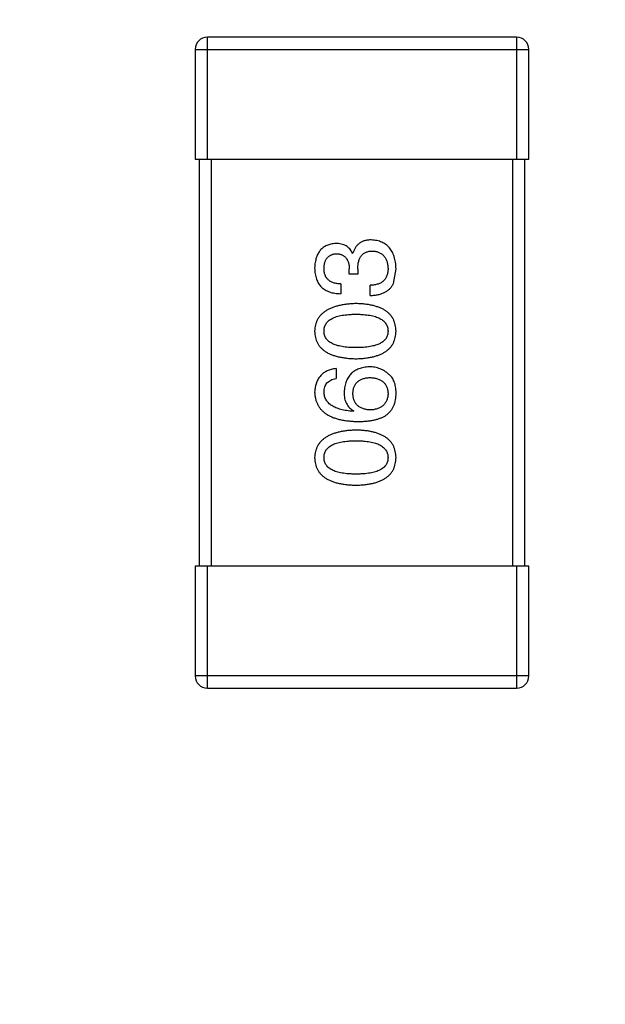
# Model space of a CAD drawing. Header units: inches. Extents: x -39 to 106, y -45 to 75.
# Tile 24 of 222: x -0.26 to 1.18, y -19.46 to -17.04. Entities that reach past the tile are written whole.
import ezdxf

# ---------------------------------------------------------------- set-up
doc = ezdxf.new("R2010")
doc.units = ezdxf.units.IN
doc.header["$LTSCALE"] = 1.21
doc.header["$MEASUREMENT"] = 0
doc.header["$PDMODE"] = 3
doc.header["$PDSIZE"] = 0.3125
doc.layers.get('0').update_dxf_attribs({"linetype": 'CONTINUOUS'})
doc.layers.get('Defpoints').update_dxf_attribs({"linetype": 'CONTINUOUS'})
doc.layers.add('DIM', color=3, linetype='CONTINUOUS')
doc.styles.get("Standard").update_dxf_attribs({"font": 'txt', "width": 0.8})
doc.dimstyles.get("Standard").update_dxf_attribs({"dimtxt": 0.15625, "dimasz": 0.1875, "dimexe": 0.125, "dimexo": 0.0625, "dimgap": 0.09, "dimtad": 0, "dimtih": 1, "dimtoh": 1, "dimzin": 4, "dimdsep": 46, "dimtxsty": 'STANDARD', "dimblk": '_FILLED', "dimblk1": '_FILLED', "dimblk2": '_FILLED', "dimcen": 0.09, "dimazin": 1, "dimtp": 0.01, "dimtm": 0.01, "dimtfac": 1, "dimtofl": 0, "dimtmove": 0, "dimatfit": 3, "dimldrblk": '_FILLED', "dimfxl": 1, "dimtolj": 1, "dimtzin": 4, "dimarcsym": 0})

# ---------------------------------------------------------------- blocks, each defined once
blk = doc.blocks.new('_FILLED')
at = {"color": 0, "linetype": 'ByBlock'}
blk.add_solid([(0, 0), (-1, 0.1667), (-1, -0.1667)], dxfattribs=at)
blk = doc.blocks.new('*D5')
at = {"layer": 'Defpoints', "color": 0}
for p in [(-37.3691, 66.4698), (1.8781, 66.4698), (-13.6719, -30.5315)]:
    blk.add_point(p, dxfattribs=at)
at = {"layer": 'DIM', "color": 0, "lineweight": -2}
for p, q in [((1.8156, 66.4698), (-37.4941, 66.4698)), ((-37.3691, 64.4698), (-37.3691, 20.9925)), ((-37.3691, -28.5315), (-37.3691, 14.9458)), ((-13.7344, -30.5315), (-37.4941, -30.5315))]:
    blk.add_line(p, q, dxfattribs=at)
at = {"layer": 'DIM', "color": 0, "lineweight": -2, "xscale": 2, "yscale": 2, "zscale": 2}
for p, rotation in [((-37.3691, 66.4698), 90), ((-37.3691, -30.5315), 270)]:
    blk.add_blockref('_FILLED', p, dxfattribs=dict(at, rotation=rotation))
at = {"layer": 'DIM', "color": 0, "insert": (-37.3691, 17.9691), "char_height": 2, "attachment_point": 5, "rotation": 90}
blk.add_mtext('\\A1;97.00', dxfattribs=at)

msp = doc.modelspace()

# ---------------------------------------------------------------- linework, layer by layer
at = {"color": 7, "linetype": 'Continuous'}
for p, q in [((0.9661, -17.0814), (0.2061, -17.0814)), ((0.2061, -17.3814), (0.2061, -17.0814)), ((0.9661, -17.0814), (0.9661, -17.3814)), ((0.1761, -17.1114), (0.9961, -17.1114)), ((0.1761, -17.1114), (0.1761, -17.3814)), ((0.9961, -17.3814), (0.9961, -17.1114)), ((0.1761, -17.3814), (0.9961, -17.3814)), ((0.1861, -17.3814), (0.1861, -18.3814)), ((0.2161, -18.3814), (0.2161, -17.3814)), ((0.9561, -17.3814), (0.9561, -18.3814)), ((0.9861, -18.3814), (0.9861, -17.3814)), ((0.5627, -17.6123), (0.5638, -17.6123)), ((0.555, -17.6637), (0.555, -17.6506)), ((0.5758, -17.6637), (0.555, -17.6637)), ((0.5758, -17.6517), (0.5758, -17.6637)), ((0.6632, -17.6867), (0.6698, -17.6506)), ((0.5343, -17.6878), (0.5343, -17.7118)), ((0.6064, -17.7162), (0.6064, -17.691)), ((0.5223, -17.8959), (0.5223, -17.9199)), ((0.566, -17.9997), (0.5649, -18.0008)), ((0.9961, -18.3814), (0.1761, -18.3814)), ((0.1761, -18.3814), (0.1761, -18.6514)), ((0.2061, -18.6814), (0.2061, -18.3814)), ((0.9661, -18.3814), (0.9661, -18.6814)), ((0.9961, -18.6514), (0.9961, -18.3814)), ((0.9961, -18.6514), (0.1761, -18.6514)), ((0.2061, -18.6814), (0.9661, -18.6814))]:
    msp.add_line(p, q, dxfattribs=at)
for centre, start, end in [((0.2061, -17.1114), 90, 180), ((0.9661, -17.1114), 0, 90), ((0.2061, -18.6514), 180, 270), ((0.9661, -18.6514), 270, 0)]:
    msp.add_arc(centre, 0.03, start, end, dxfattribs=at)
for points, knots in [([(0.5212, -17.5883), (0.5192, -17.5885), (0.5153, -17.5888), (0.5097, -17.5899), (0.5044, -17.5913), (0.4995, -17.5932), (0.495, -17.5955), (0.4909, -17.5982), (0.487, -17.6013), (0.4836, -17.6049), (0.4806, -17.6089), (0.478, -17.6133), (0.4756, -17.6182), (0.4738, -17.6234), (0.4722, -17.6291), (0.471, -17.6352), (0.4701, -17.6416), (0.4699, -17.6461), (0.4698, -17.6484)], [0, 0, 0, 0, 0.067521, 0.132139, 0.193339, 0.252064, 0.309083, 0.364848, 0.420021, 0.475612, 0.532002, 0.589602, 0.649896, 0.712634, 0.778603, 0.848416, 0.922155, 1, 1, 1, 1]), ([(0.5627, -17.6123), (0.5617, -17.6104), (0.5599, -17.6067), (0.5562, -17.6017), (0.5518, -17.5976), (0.5469, -17.5941), (0.5413, -17.5915), (0.5351, -17.5896), (0.5283, -17.5885), (0.5236, -17.5884), (0.5212, -17.5883)], [0, 0, 0, 0, 0.125227, 0.244792, 0.361427, 0.478215, 0.59667, 0.722058, 0.856314, 1, 1, 1, 1]), ([(0.6086, -17.5796), (0.6072, -17.5796), (0.6044, -17.5796), (0.6003, -17.5801), (0.5964, -17.5806), (0.5927, -17.5816), (0.5892, -17.5827), (0.5859, -17.5841), (0.5828, -17.5858), (0.5799, -17.5877), (0.5772, -17.5899), (0.5747, -17.5923), (0.5724, -17.5951), (0.5702, -17.598), (0.5683, -17.6012), (0.5665, -17.6047), (0.5651, -17.6084), (0.5642, -17.611), (0.5638, -17.6123)], [0, 0, 0, 0, 0.071215, 0.138707, 0.20396, 0.266995, 0.327734, 0.387609, 0.445602, 0.503345, 0.561136, 0.618597, 0.677672, 0.738255, 0.799989, 0.863961, 0.930555, 1, 1, 1, 1]), ([(0.6698, -17.6506), (0.6697, -17.6479), (0.6694, -17.6425), (0.6685, -17.6348), (0.6671, -17.6276), (0.6653, -17.6208), (0.663, -17.6146), (0.6603, -17.6089), (0.6571, -17.6036), (0.6535, -17.5989), (0.6494, -17.5947), (0.6449, -17.591), (0.64, -17.5878), (0.6345, -17.5851), (0.6287, -17.5829), (0.6224, -17.5813), (0.6157, -17.5801), (0.611, -17.5797), (0.6086, -17.5796)], [0, 0, 0, 0, 0.078078, 0.151942, 0.221594, 0.28726, 0.350176, 0.409768, 0.467648, 0.523784, 0.578904, 0.634014, 0.689819, 0.746826, 0.805875, 0.867063, 0.931764, 1, 1, 1, 1]), ([(0.4928, -17.6495), (0.4928, -17.6481), (0.4929, -17.6455), (0.4934, -17.6416), (0.4941, -17.638), (0.495, -17.6346), (0.4961, -17.6314), (0.4975, -17.6285), (0.4991, -17.6259), (0.5009, -17.6235), (0.5029, -17.6214), (0.5052, -17.6195), (0.5077, -17.6178), (0.5104, -17.6164), (0.5133, -17.6153), (0.5165, -17.6144), (0.5198, -17.6138), (0.5222, -17.6136), (0.5234, -17.6134)], [0, 0, 0, 0, 0.078051, 0.151197, 0.220412, 0.286742, 0.34933, 0.409464, 0.467368, 0.52298, 0.578639, 0.633998, 0.690142, 0.746855, 0.805868, 0.867776, 0.932345, 1, 1, 1, 1]), ([(0.5234, -17.6134), (0.5246, -17.6135), (0.527, -17.6137), (0.5305, -17.6142), (0.5338, -17.615), (0.5368, -17.6161), (0.5396, -17.6175), (0.5422, -17.6191), (0.5445, -17.621), (0.5466, -17.6232), (0.5485, -17.6257), (0.5501, -17.6285), (0.5516, -17.6315), (0.5527, -17.6348), (0.5536, -17.6384), (0.5544, -17.6422), (0.5549, -17.6463), (0.555, -17.6491), (0.555, -17.6506)], [0, 0, 0, 0, 0.067741, 0.131599, 0.192143, 0.249977, 0.306453, 0.361639, 0.416449, 0.471489, 0.527582, 0.584873, 0.644974, 0.70814, 0.77492, 0.845909, 0.920585, 1, 1, 1, 1]), ([(0.5758, -17.6517), (0.5758, -17.6499), (0.5759, -17.6464), (0.5763, -17.6413), (0.577, -17.6366), (0.578, -17.6322), (0.5792, -17.6281), (0.5808, -17.6244), (0.5827, -17.6211), (0.5848, -17.6181), (0.5872, -17.6154), (0.5899, -17.6131), (0.5928, -17.6112), (0.5961, -17.6096), (0.5997, -17.6084), (0.6035, -17.6075), (0.6076, -17.607), (0.6104, -17.6069), (0.6119, -17.6069)], [0, 0, 0, 0, 0.082495, 0.159728, 0.232496, 0.300725, 0.365163, 0.425859, 0.483728, 0.538892, 0.592921, 0.646195, 0.699968, 0.754746, 0.811387, 0.870806, 0.933482, 1, 1, 1, 1]), ([(0.6119, -17.6069), (0.6133, -17.607), (0.6162, -17.6072), (0.6203, -17.6079), (0.6242, -17.6089), (0.6278, -17.6103), (0.6311, -17.6119), (0.6342, -17.6138), (0.637, -17.6161), (0.6396, -17.6186), (0.6418, -17.6214), (0.6438, -17.6246), (0.6456, -17.628), (0.647, -17.6317), (0.6482, -17.6358), (0.6491, -17.6401), (0.6498, -17.6447), (0.65, -17.6479), (0.6501, -17.6495)], [0, 0, 0, 0, 0.068514, 0.133941, 0.195994, 0.255362, 0.312994, 0.369441, 0.424687, 0.480522, 0.537148, 0.594801, 0.654411, 0.716817, 0.781981, 0.850498, 0.923306, 1, 1, 1, 1]), ([(0.4698, -17.6484), (0.4699, -17.6509), (0.47, -17.6558), (0.471, -17.6629), (0.4723, -17.6695), (0.4741, -17.6757), (0.4764, -17.6814), (0.4793, -17.6865), (0.4826, -17.6913), (0.4864, -17.6955), (0.4907, -17.6992), (0.4955, -17.7025), (0.5008, -17.7052), (0.5065, -17.7076), (0.5128, -17.7094), (0.5195, -17.7107), (0.5267, -17.7116), (0.5317, -17.7117), (0.5343, -17.7118)], [0, 0, 0, 0, 0.073232, 0.142595, 0.207997, 0.270074, 0.329156, 0.386529, 0.441846, 0.496976, 0.551877, 0.607941, 0.665637, 0.725446, 0.788542, 0.855101, 0.925196, 1, 1, 1, 1]), ([(0.5343, -17.6878), (0.5326, -17.6877), (0.5294, -17.6875), (0.5246, -17.6869), (0.5202, -17.6862), (0.5162, -17.685), (0.5124, -17.6836), (0.509, -17.6819), (0.5059, -17.68), (0.5031, -17.6777), (0.5006, -17.6752), (0.4985, -17.6723), (0.4967, -17.6692), (0.4953, -17.6658), (0.4941, -17.6621), (0.4933, -17.6582), (0.4928, -17.6539), (0.4928, -17.651), (0.4928, -17.6495)], [0, 0, 0, 0, 0.078134, 0.15164, 0.221358, 0.286689, 0.348614, 0.407697, 0.464247, 0.520153, 0.574432, 0.629291, 0.684538, 0.742032, 0.801329, 0.863637, 0.930123, 1, 1, 1, 1]), ([(0.6501, -17.6495), (0.6501, -17.6511), (0.6501, -17.6543), (0.6495, -17.6589), (0.6487, -17.6632), (0.6475, -17.6672), (0.646, -17.6709), (0.6441, -17.6743), (0.6418, -17.6774), (0.6393, -17.6802), (0.6363, -17.6826), (0.6331, -17.6848), (0.6294, -17.6866), (0.6255, -17.6881), (0.6212, -17.6893), (0.6166, -17.6902), (0.6116, -17.6908), (0.6082, -17.691), (0.6064, -17.691)], [0, 0, 0, 0, 0.071272, 0.13882, 0.201858, 0.262757, 0.320043, 0.376709, 0.431462, 0.486034, 0.541209, 0.597703, 0.65589, 0.717768, 0.782056, 0.850407, 0.92277, 1, 1, 1, 1]), ([(0.6064, -17.7162), (0.6082, -17.7161), (0.6117, -17.716), (0.6168, -17.7155), (0.6217, -17.7148), (0.6263, -17.714), (0.6307, -17.7129), (0.6349, -17.7116), (0.6388, -17.71), (0.6425, -17.7083), (0.6459, -17.7063), (0.6491, -17.7042), (0.6521, -17.7018), (0.6548, -17.6992), (0.6573, -17.6964), (0.6595, -17.6933), (0.6616, -17.6901), (0.6627, -17.6878), (0.6632, -17.6867)], [0, 0, 0, 0, 0.078937, 0.154495, 0.226898, 0.296844, 0.363348, 0.427781, 0.48946, 0.549586, 0.607902, 0.664733, 0.720805, 0.776157, 0.831175, 0.886736, 0.943094, 1, 1, 1, 1]), ([(0.5714, -17.7361), (0.5674, -17.7363), (0.5596, -17.7366), (0.5483, -17.7377), (0.5378, -17.7394), (0.528, -17.7414), (0.5189, -17.7439), (0.5106, -17.747), (0.5031, -17.7505), (0.4963, -17.7545), (0.4903, -17.759), (0.485, -17.7639), (0.4805, -17.7694), (0.4768, -17.7754), (0.4739, -17.7818), (0.4717, -17.7887), (0.4703, -17.7961), (0.47, -17.8012), (0.4698, -17.8038)], [0, 0, 0, 0, 0.088475, 0.171606, 0.249595, 0.322626, 0.391327, 0.455765, 0.516374, 0.573675, 0.628522, 0.681161, 0.732559, 0.783563, 0.83504, 0.887639, 0.942585, 1, 1, 1, 1]), ([(0.6698, -17.8038), (0.6697, -17.8012), (0.6694, -17.796), (0.6682, -17.7885), (0.6661, -17.7815), (0.6634, -17.775), (0.6599, -17.769), (0.6556, -17.7634), (0.6505, -17.7584), (0.6447, -17.7539), (0.6381, -17.7499), (0.6308, -17.7465), (0.6227, -17.7435), (0.6139, -17.741), (0.6044, -17.739), (0.594, -17.7375), (0.583, -17.7365), (0.5754, -17.7362), (0.5714, -17.7361)], [0, 0, 0, 0, 0.059134, 0.115603, 0.169236, 0.221572, 0.273254, 0.32474, 0.377319, 0.431815, 0.488555, 0.548609, 0.612242, 0.680182, 0.75251, 0.829782, 0.91231, 1, 1, 1, 1]), ([(0.4928, -17.8038), (0.4928, -17.8022), (0.4929, -17.7989), (0.4938, -17.7941), (0.4954, -17.7897), (0.4976, -17.7856), (0.5004, -17.7818), (0.5038, -17.7784), (0.5079, -17.7753), (0.5125, -17.7725), (0.5178, -17.7701), (0.5236, -17.768), (0.5301, -17.7663), (0.5372, -17.7648), (0.5449, -17.7637), (0.5532, -17.7629), (0.5621, -17.7624), (0.5683, -17.7623), (0.5714, -17.7623)], [0, 0, 0, 0, 0.050604, 0.098688, 0.145699, 0.191791, 0.238625, 0.286717, 0.337546, 0.391814, 0.449755, 0.512106, 0.579685, 0.652048, 0.730262, 0.814146, 0.904281, 1, 1, 1, 1]), ([(0.5714, -17.7623), (0.5746, -17.7623), (0.5807, -17.7624), (0.5895, -17.7629), (0.5977, -17.7637), (0.6053, -17.7648), (0.6123, -17.7662), (0.6188, -17.768), (0.6246, -17.7701), (0.6298, -17.7725), (0.6345, -17.7753), (0.6386, -17.7784), (0.642, -17.7818), (0.6449, -17.7856), (0.6471, -17.7897), (0.6488, -17.7941), (0.6498, -17.7989), (0.65, -17.8022), (0.6501, -17.8038)], [0, 0, 0, 0, 0.094834, 0.184067, 0.267029, 0.344713, 0.417334, 0.484367, 0.546941, 0.604717, 0.65953, 0.710539, 0.759381, 0.806382, 0.853027, 0.900623, 0.949121, 1, 1, 1, 1]), ([(0.4698, -17.8038), (0.4699, -17.8065), (0.4702, -17.8117), (0.4714, -17.8192), (0.4736, -17.8262), (0.4764, -17.8327), (0.4801, -17.8387), (0.4845, -17.8443), (0.4898, -17.8493), (0.4958, -17.8537), (0.5026, -17.8578), (0.5101, -17.8612), (0.5185, -17.8642), (0.5276, -17.8667), (0.5374, -17.8687), (0.5481, -17.8702), (0.5595, -17.8712), (0.5674, -17.8715), (0.5714, -17.8716)], [0, 0, 0, 0, 0.057911, 0.113262, 0.165956, 0.217443, 0.268511, 0.319665, 0.372, 0.426129, 0.483365, 0.543779, 0.607756, 0.676562, 0.749704, 0.827713, 0.911177, 1, 1, 1, 1]), ([(0.5714, -17.8443), (0.5683, -17.8443), (0.5621, -17.8442), (0.5532, -17.8437), (0.5449, -17.8429), (0.5372, -17.8419), (0.5301, -17.8404), (0.5236, -17.8388), (0.5178, -17.8367), (0.5125, -17.8343), (0.5078, -17.8316), (0.5038, -17.8286), (0.5004, -17.8253), (0.4976, -17.8216), (0.4954, -17.8176), (0.4938, -17.8133), (0.4929, -17.8087), (0.4928, -17.8055), (0.4928, -17.8038)], [0, 0, 0, 0, 0.096452, 0.187278, 0.271765, 0.350519, 0.423437, 0.491321, 0.554011, 0.612224, 0.666281, 0.717003, 0.764884, 0.811423, 0.856783, 0.902993, 0.950236, 1, 1, 1, 1]), ([(0.5714, -17.8716), (0.5754, -17.8715), (0.583, -17.8712), (0.594, -17.8702), (0.6044, -17.8687), (0.6139, -17.8667), (0.6227, -17.8642), (0.6308, -17.8612), (0.6381, -17.8578), (0.6446, -17.8537), (0.6505, -17.8493), (0.6556, -17.8443), (0.6599, -17.8387), (0.6634, -17.8327), (0.6661, -17.8262), (0.6682, -17.8192), (0.6694, -17.8117), (0.6697, -17.8065), (0.6698, -17.8038)], [0, 0, 0, 0, 0.087693, 0.170223, 0.247496, 0.319826, 0.387768, 0.451403, 0.511459, 0.568358, 0.622671, 0.675251, 0.726739, 0.778422, 0.830759, 0.884394, 0.940865, 1, 1, 1, 1]), ([(0.6501, -17.8038), (0.6501, -17.8055), (0.6499, -17.8087), (0.649, -17.8133), (0.6475, -17.8176), (0.6453, -17.8216), (0.6425, -17.8253), (0.6391, -17.8286), (0.635, -17.8316), (0.6304, -17.8343), (0.6251, -17.8367), (0.6193, -17.8388), (0.6128, -17.8404), (0.6057, -17.8419), (0.598, -17.8429), (0.5897, -17.8437), (0.5808, -17.8442), (0.5746, -17.8443), (0.5714, -17.8443)], [0, 0, 0, 0, 0.049766, 0.097012, 0.143225, 0.188786, 0.235079, 0.282962, 0.333687, 0.387747, 0.445963, 0.508657, 0.576545, 0.649868, 0.72822, 0.812712, 0.903543, 1, 1, 1, 1]), ([(0.5223, -17.8959), (0.5203, -17.8961), (0.5164, -17.8966), (0.5108, -17.8979), (0.5055, -17.8995), (0.5005, -17.9015), (0.496, -17.9038), (0.4918, -17.9065), (0.488, -17.9096), (0.4845, -17.913), (0.4814, -17.9169), (0.4786, -17.9211), (0.4762, -17.9256), (0.4742, -17.9306), (0.4725, -17.9359), (0.4713, -17.9415), (0.4703, -17.9475), (0.47, -17.9517), (0.4698, -17.9538)], [0, 0, 0, 0, 0.06947, 0.136096, 0.199592, 0.260665, 0.319672, 0.377156, 0.433415, 0.489984, 0.546535, 0.604276, 0.663499, 0.725182, 0.788953, 0.855683, 0.926216, 1, 1, 1, 1]), ([(0.6042, -17.8915), (0.6019, -17.8916), (0.5973, -17.8919), (0.5907, -17.8929), (0.5845, -17.8943), (0.5786, -17.8961), (0.5733, -17.8984), (0.5683, -17.9012), (0.5637, -17.9044), (0.5596, -17.9081), (0.5559, -17.9123), (0.5526, -17.9168), (0.5498, -17.9219), (0.5474, -17.9274), (0.5453, -17.9334), (0.5438, -17.9398), (0.5426, -17.9466), (0.5422, -17.9514), (0.5419, -17.9538)], [0, 0, 0, 0, 0.071527, 0.139094, 0.20346, 0.264939, 0.323904, 0.381383, 0.437591, 0.493343, 0.549401, 0.606085, 0.664838, 0.725424, 0.788712, 0.855452, 0.925772, 1, 1, 1, 1]), ([(0.6534, -17.9112), (0.6517, -17.9096), (0.6482, -17.9065), (0.6427, -17.9025), (0.6368, -17.8991), (0.6308, -17.8963), (0.6245, -17.8942), (0.6179, -17.8926), (0.6112, -17.8917), (0.6066, -17.8916), (0.6042, -17.8915)], [0, 0, 0, 0, 0.129393, 0.255335, 0.378531, 0.500878, 0.622934, 0.746191, 0.87096, 1, 1, 1, 1]), ([(0.4928, -17.9538), (0.4928, -17.9515), (0.493, -17.9472), (0.4944, -17.9411), (0.4967, -17.9357), (0.5, -17.931), (0.5042, -17.9271), (0.5094, -17.9239), (0.5155, -17.9214), (0.5199, -17.9204), (0.5223, -17.9199)], [0, 0, 0, 0, 0.136586, 0.261496, 0.378089, 0.490612, 0.605522, 0.725767, 0.8561, 1, 1, 1, 1]), ([(0.5638, -17.9571), (0.5639, -17.9556), (0.564, -17.9527), (0.5646, -17.9484), (0.5655, -17.9444), (0.5667, -17.9407), (0.5683, -17.9373), (0.5701, -17.9341), (0.5722, -17.9312), (0.5747, -17.9286), (0.5775, -17.9263), (0.5805, -17.9242), (0.5839, -17.9225), (0.5876, -17.9209), (0.5916, -17.9198), (0.5959, -17.9188), (0.6005, -17.9181), (0.6037, -17.9179), (0.6053, -17.9177)], [0, 0, 0, 0, 0.069884, 0.136529, 0.199638, 0.259844, 0.317774, 0.374356, 0.430026, 0.485148, 0.5409, 0.597889, 0.657472, 0.718614, 0.783613, 0.85129, 0.923712, 1, 1, 1, 1]), ([(0.6053, -17.9177), (0.6071, -17.9179), (0.6104, -17.9181), (0.6153, -17.9188), (0.6198, -17.9197), (0.6241, -17.9209), (0.628, -17.9223), (0.6316, -17.9241), (0.6349, -17.926), (0.6379, -17.9283), (0.6405, -17.9309), (0.6429, -17.9337), (0.6449, -17.9368), (0.6466, -17.9401), (0.648, -17.9437), (0.649, -17.9476), (0.6498, -17.9517), (0.65, -17.9545), (0.6501, -17.956)], [0, 0, 0, 0, 0.078863, 0.153308, 0.223539, 0.289857, 0.35341, 0.413572, 0.471721, 0.528235, 0.584279, 0.638781, 0.69466, 0.751251, 0.809198, 0.869697, 0.933318, 1, 1, 1, 1]), ([(0.6698, -17.9604), (0.6699, -17.9576), (0.6699, -17.9522), (0.6693, -17.9444), (0.6682, -17.9372), (0.6664, -17.9307), (0.6641, -17.9248), (0.6611, -17.9196), (0.6577, -17.915), (0.6548, -17.9124), (0.6534, -17.9112)], [0, 0, 0, 0, 0.156782, 0.301945, 0.436395, 0.561474, 0.678489, 0.78853, 0.894967, 1, 1, 1, 1]), ([(0.4698, -17.9538), (0.47, -17.9566), (0.4703, -17.9622), (0.4718, -17.9702), (0.474, -17.9776), (0.4771, -17.9846), (0.481, -17.991), (0.4857, -17.9969), (0.4911, -18.0022), (0.4974, -18.007), (0.5045, -18.0112), (0.5123, -18.015), (0.521, -18.0182), (0.5304, -18.0207), (0.5406, -18.0229), (0.5517, -18.0244), (0.5635, -18.0256), (0.5716, -18.0258), (0.5758, -18.0259)], [0, 0, 0, 0, 0.058957, 0.115262, 0.16907, 0.221312, 0.273147, 0.324961, 0.377649, 0.432026, 0.488925, 0.549039, 0.612912, 0.680653, 0.753056, 0.830314, 0.912483, 1, 1, 1, 1]), ([(0.5649, -18.0008), (0.5621, -18.0006), (0.5566, -18.0002), (0.5486, -17.9992), (0.5412, -17.9979), (0.5343, -17.9963), (0.5279, -17.9944), (0.522, -17.9923), (0.5167, -17.9898), (0.5119, -17.987), (0.5077, -17.9839), (0.5039, -17.9805), (0.5006, -17.9768), (0.498, -17.9728), (0.4958, -17.9685), (0.4943, -17.9638), (0.4931, -17.9589), (0.4929, -17.9555), (0.4928, -17.9538)], [0, 0, 0, 0, 0.089218, 0.173709, 0.252753, 0.326963, 0.397099, 0.462534, 0.524018, 0.582178, 0.637235, 0.689955, 0.741228, 0.791618, 0.841661, 0.892925, 0.945259, 1, 1, 1, 1]), ([(0.5419, -17.9538), (0.542, -17.9564), (0.5421, -17.9615), (0.5433, -17.9689), (0.5452, -17.9756), (0.5478, -17.9817), (0.5512, -17.9872), (0.5554, -17.9921), (0.5603, -17.9963), (0.5641, -17.9986), (0.566, -17.9997)], [0, 0, 0, 0, 0.144617, 0.279572, 0.40596, 0.526097, 0.64389, 0.760003, 0.877724, 1, 1, 1, 1]), ([(0.6501, -17.956), (0.6501, -17.9576), (0.6499, -17.9607), (0.6493, -17.9652), (0.6484, -17.9694), (0.647, -17.9733), (0.6455, -17.977), (0.6435, -17.9803), (0.6413, -17.9834), (0.6387, -17.9861), (0.6358, -17.9886), (0.6325, -17.9907), (0.629, -17.9927), (0.6251, -17.9942), (0.6209, -17.9955), (0.6163, -17.9965), (0.6115, -17.9972), (0.6081, -17.9974), (0.6064, -17.9975)], [0, 0, 0, 0, 0.070403, 0.137196, 0.200053, 0.260887, 0.31876, 0.37535, 0.430743, 0.485927, 0.541678, 0.598832, 0.657726, 0.719441, 0.783504, 0.851852, 0.923533, 1, 1, 1, 1]), ([(0.6064, -17.9975), (0.6047, -17.9974), (0.6015, -17.9972), (0.5967, -17.9965), (0.5923, -17.9955), (0.5882, -17.9943), (0.5844, -17.9927), (0.581, -17.9909), (0.5778, -17.9888), (0.575, -17.9864), (0.5724, -17.9837), (0.5703, -17.9807), (0.5683, -17.9775), (0.5668, -17.9739), (0.5655, -17.9701), (0.5646, -17.966), (0.564, -17.9617), (0.5639, -17.9586), (0.5638, -17.9571)], [0, 0, 0, 0, 0.076072, 0.148369, 0.216753, 0.281358, 0.342792, 0.401604, 0.458929, 0.514444, 0.569818, 0.625343, 0.681554, 0.739608, 0.800134, 0.863477, 0.929547, 1, 1, 1, 1]), ([(0.6436, -18.0117), (0.6456, -18.0102), (0.6495, -18.0073), (0.6547, -18.0021), (0.6592, -17.9964), (0.6628, -17.9902), (0.6658, -17.9835), (0.6679, -17.9762), (0.6693, -17.9685), (0.6696, -17.9631), (0.6698, -17.9604)], [0, 0, 0, 0, 0.125033, 0.246266, 0.36603, 0.485265, 0.606781, 0.732144, 0.862551, 1, 1, 1, 1]), ([(0.5758, -18.0259), (0.5794, -18.0259), (0.5862, -18.0259), (0.5963, -18.0251), (0.6057, -18.0241), (0.6145, -18.0225), (0.6226, -18.0205), (0.6302, -18.0181), (0.6372, -18.0152), (0.6415, -18.0129), (0.6436, -18.0117)], [0, 0, 0, 0, 0.151498, 0.29521, 0.430242, 0.557137, 0.677306, 0.790845, 0.898111, 1, 1, 1, 1]), ([(0.5714, -18.047), (0.5674, -18.0471), (0.5596, -18.0475), (0.5483, -18.0486), (0.5378, -18.0502), (0.528, -18.0523), (0.5189, -18.0548), (0.5106, -18.0578), (0.5031, -18.0613), (0.4963, -18.0654), (0.4903, -18.0699), (0.485, -18.0748), (0.4805, -18.0803), (0.4768, -18.0862), (0.4739, -18.0927), (0.4717, -18.0996), (0.4703, -18.107), (0.47, -18.1121), (0.4698, -18.1147)], [0, 0, 0, 0, 0.088475, 0.171606, 0.249595, 0.322626, 0.391327, 0.455765, 0.516374, 0.573675, 0.628522, 0.681161, 0.732559, 0.783563, 0.83504, 0.887639, 0.942585, 1, 1, 1, 1]), ([(0.6698, -18.1147), (0.6697, -18.1121), (0.6694, -18.1069), (0.6682, -18.0994), (0.6661, -18.0924), (0.6634, -18.0858), (0.6599, -18.0798), (0.6556, -18.0743), (0.6505, -18.0693), (0.6447, -18.0648), (0.6381, -18.0608), (0.6308, -18.0573), (0.6227, -18.0543), (0.6139, -18.0519), (0.6044, -18.0498), (0.594, -18.0484), (0.583, -18.0474), (0.5754, -18.0471), (0.5714, -18.047)], [0, 0, 0, 0, 0.059134, 0.115603, 0.169236, 0.221572, 0.273254, 0.32474, 0.377319, 0.431815, 0.488555, 0.548609, 0.612242, 0.680182, 0.75251, 0.829782, 0.91231, 1, 1, 1, 1]), ([(0.4928, -18.1147), (0.4928, -18.113), (0.4929, -18.1098), (0.4938, -18.105), (0.4954, -18.1006), (0.4976, -18.0964), (0.5004, -18.0927), (0.5038, -18.0893), (0.5079, -18.0862), (0.5125, -18.0834), (0.5178, -18.081), (0.5236, -18.0789), (0.5301, -18.0771), (0.5372, -18.0757), (0.5449, -18.0746), (0.5532, -18.0738), (0.5621, -18.0733), (0.5683, -18.0732), (0.5714, -18.0732)], [0, 0, 0, 0, 0.050604, 0.098688, 0.145699, 0.191791, 0.238625, 0.286717, 0.337546, 0.391814, 0.449755, 0.512106, 0.579685, 0.652048, 0.730262, 0.814146, 0.904281, 1, 1, 1, 1]), ([(0.5714, -18.0732), (0.5746, -18.0732), (0.5807, -18.0733), (0.5895, -18.0738), (0.5977, -18.0746), (0.6053, -18.0757), (0.6123, -18.0771), (0.6188, -18.0789), (0.6246, -18.081), (0.6298, -18.0834), (0.6345, -18.0862), (0.6386, -18.0893), (0.642, -18.0927), (0.6449, -18.0965), (0.6471, -18.1006), (0.6488, -18.105), (0.6498, -18.1098), (0.65, -18.113), (0.6501, -18.1147)], [0, 0, 0, 0, 0.094834, 0.184067, 0.267029, 0.344713, 0.417334, 0.484367, 0.546941, 0.604717, 0.65953, 0.710539, 0.759381, 0.806382, 0.853027, 0.900623, 0.949121, 1, 1, 1, 1]), ([(0.4698, -18.1147), (0.4699, -18.1174), (0.4702, -18.1225), (0.4714, -18.1301), (0.4736, -18.137), (0.4764, -18.1436), (0.4801, -18.1496), (0.4845, -18.1551), (0.4898, -18.1601), (0.4958, -18.1646), (0.5026, -18.1686), (0.5101, -18.1721), (0.5185, -18.1751), (0.5276, -18.1776), (0.5374, -18.1796), (0.5481, -18.181), (0.5595, -18.1821), (0.5674, -18.1823), (0.5714, -18.1825)], [0, 0, 0, 0, 0.057911, 0.113262, 0.165956, 0.217443, 0.268511, 0.319665, 0.372, 0.426129, 0.483365, 0.543779, 0.607756, 0.676562, 0.749704, 0.827713, 0.911177, 1, 1, 1, 1]), ([(0.5714, -18.1551), (0.5683, -18.1551), (0.5621, -18.1551), (0.5532, -18.1546), (0.5449, -18.1538), (0.5372, -18.1528), (0.5301, -18.1513), (0.5236, -18.1496), (0.5178, -18.1476), (0.5125, -18.1452), (0.5078, -18.1425), (0.5038, -18.1395), (0.5004, -18.1361), (0.4976, -18.1325), (0.4954, -18.1285), (0.4938, -18.1242), (0.4929, -18.1195), (0.4928, -18.1163), (0.4928, -18.1147)], [0, 0, 0, 0, 0.096452, 0.187278, 0.271765, 0.350519, 0.423437, 0.491321, 0.554011, 0.612224, 0.666281, 0.717003, 0.764884, 0.811423, 0.856783, 0.902993, 0.950236, 1, 1, 1, 1]), ([(0.5714, -18.1825), (0.5754, -18.1823), (0.583, -18.1821), (0.594, -18.181), (0.6044, -18.1796), (0.6139, -18.1776), (0.6227, -18.1751), (0.6308, -18.1721), (0.6381, -18.1686), (0.6446, -18.1646), (0.6505, -18.1601), (0.6556, -18.1551), (0.6599, -18.1496), (0.6634, -18.1436), (0.6661, -18.137), (0.6682, -18.13), (0.6694, -18.1225), (0.6697, -18.1174), (0.6698, -18.1147)], [0, 0, 0, 0, 0.087693, 0.170223, 0.247496, 0.319826, 0.387768, 0.451403, 0.511459, 0.568358, 0.622671, 0.675251, 0.726739, 0.778422, 0.830759, 0.884394, 0.940865, 1, 1, 1, 1]), ([(0.6501, -18.1147), (0.6501, -18.1163), (0.6499, -18.1195), (0.649, -18.1242), (0.6475, -18.1285), (0.6453, -18.1325), (0.6425, -18.1362), (0.6391, -18.1395), (0.635, -18.1425), (0.6304, -18.1452), (0.6251, -18.1476), (0.6193, -18.1496), (0.6128, -18.1513), (0.6057, -18.1528), (0.598, -18.1538), (0.5897, -18.1546), (0.5808, -18.1551), (0.5746, -18.1551), (0.5714, -18.1551)], [0, 0, 0, 0, 0.049766, 0.097012, 0.143225, 0.188786, 0.235079, 0.282962, 0.333687, 0.387747, 0.445963, 0.508657, 0.576545, 0.649868, 0.72822, 0.812712, 0.903543, 1, 1, 1, 1])]:
    msp.add_open_spline(points, degree=3, knots=knots, dxfattribs=at)

# ---------------------------------------------------------------- dimensions: what is measured, and where the dimension line sits
at = {"layer": 'DIM'}
dim = msp.add_linear_dim(base=(-37.3691, 66.4698), p1=(-13.6719, -30.5315), p2=(1.8781, 66.4698), angle=90, dimstyle='STANDARD', override={"dimtxt": 2, "dimasz": 2, "dimtih": 0, "dimtoh": 0, "dimzin": 0, "dimcen": 0.198, "dimadec": 0, "dimazin": 0, "dimtp": 0, "dimtm": 0, "dimtdec": 4, "dimtzin": 0}, dxfattribs=at)
dim.commit()
dim.dimension.update_dxf_attribs({"geometry": '*D5', "text_midpoint": (-37.3691, 17.9691)})

doc.saveas('drawing.dxf')
